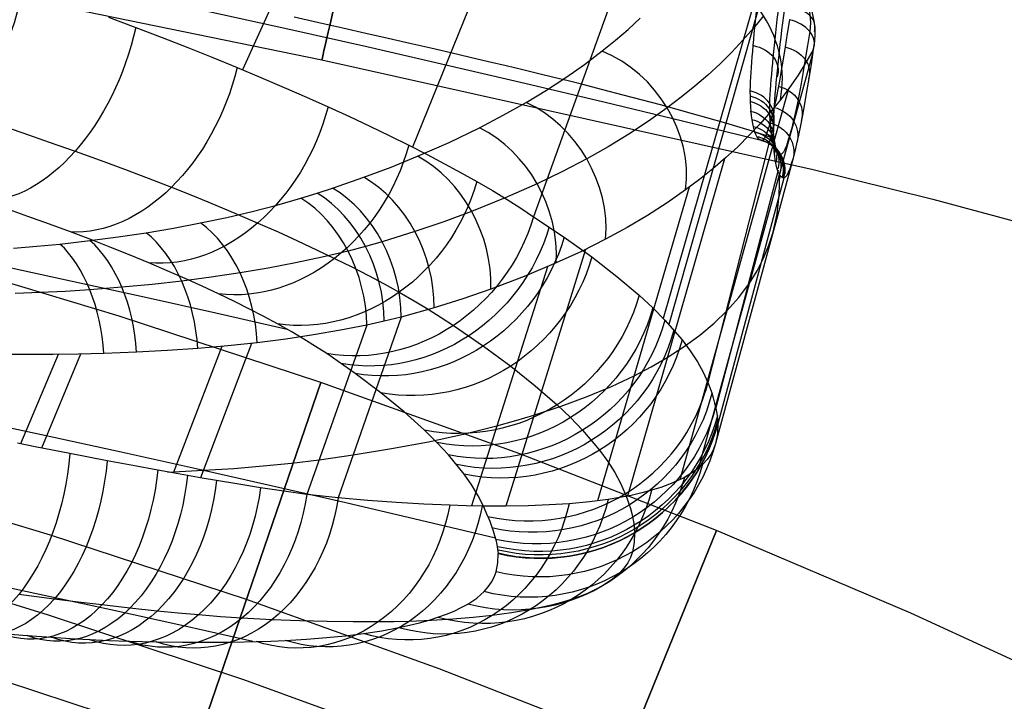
# Model space of a CAD drawing. Extents: x -310 to 431, y -269 to 264.
# Tile 41 of 64: x 148 to 180, y 162 to 184. Entities that reach past the tile are written whole.
import ezdxf

# ---------------------------------------------------------------- set-up
doc = ezdxf.new("R2010")
doc.units = 0
doc.layers.add('PREDEFINITO', color=7, linetype='CONTINUOUS')

msp = doc.modelspace()

# ---------------------------------------------------------------- linework, layer by layer
at = {"layer": 'PREDEFINITO'}
for p, q in [((128.674, 188.741, 684.478), (158.075, 182.705, 684.478)), ((173.087, 187.717, 702.675), (169.223, 174.259, 705.422)), ((173.31, 187.812, 701.607), (169.409, 174.06, 704.346)), ((157.72, 187.348, 735.424), (155.488, 182.377, 737.113)), ((163.815, 186.704, 727.721), (161.04, 179.851, 729.908)), ((168.245, 186.614, 718.881), (164.989, 177.579, 721.523)), ((151.108, 184.095, 741.014), (151.995, 183.762, 740.316)), ((157.975, 183.917, 734.707), (157.171, 184.097, 735.598)), ((168.079, 183.699, 663.08), (168.475, 184.062, 664.017)), ((172.503, 184.138, 668.819), (172.176, 183.737, 667.814)), ((151.995, 183.762, 740.316), (152.855, 183.433, 739.597)), ((158.755, 183.741, 733.794), (157.975, 183.917, 734.707)), ((159.511, 183.569, 732.861), (158.755, 183.741, 733.794)), ((167.664, 183.342, 662.147), (168.079, 183.699, 663.08)), ((172.176, 183.737, 667.814), (171.83, 183.344, 666.814)), ((152.855, 183.433, 739.597), (153.694, 183.104, 738.854)), ((160.243, 183.402, 731.906), (159.511, 183.569, 732.861)), ((160.949, 183.24, 730.932), (160.243, 183.402, 731.906)), ((167.233, 182.993, 661.22), (167.664, 183.342, 662.147)), ((171.83, 183.344, 666.814), (171.464, 182.957, 665.817)), ((153.694, 183.104, 738.854), (154.511, 182.777, 738.088)), ((161.631, 183.082, 729.938), (160.949, 183.24, 730.932)), ((162.286, 182.929, 728.926), (161.631, 183.082, 729.938)), ((166.654, 182.556, 660.041), (167.233, 182.993, 661.22)), ((174.126, 183.036, 673.917), (173.887, 182.617, 672.882)), ((154.511, 182.777, 738.088), (155.306, 182.453, 737.299)), ((158.075, 182.705, 684.478), (174.125, 179.126, 684.478)), ((162.916, 182.782, 727.895), (162.286, 182.929, 728.926)), ((163.518, 182.64, 726.848), (162.916, 182.782, 727.895)), ((174.103, 182.897, 674.072), (170.382, 169.373, 675.063)), ((171.464, 182.957, 665.817), (171.08, 182.578, 664.825)), ((155.306, 182.453, 737.299), (156.084, 182.128, 736.483)), ((164.093, 182.504, 725.786), (163.518, 182.64, 726.848)), ((164.64, 182.373, 724.708), (164.093, 182.504, 725.786)), ((165.16, 182.249, 723.615), (164.64, 182.373, 724.708)), ((166.048, 182.13, 658.872), (166.654, 182.556, 660.041)), ((171.08, 182.578, 664.825), (170.677, 182.206, 663.838)), ((173.887, 182.617, 672.882), (173.628, 182.204, 671.848)), ((156.084, 182.128, 736.483), (156.839, 181.805, 735.644)), ((165.652, 182.13, 722.509), (165.16, 182.249, 723.615)), ((165.413, 181.716, 657.713), (166.048, 182.13, 658.872)), ((166.115, 182.018, 721.389), (165.652, 182.13, 722.509)), ((170.677, 182.206, 663.838), (170.255, 181.842, 662.856)), ((173.628, 182.204, 671.848), (173.35, 181.798, 670.817)), ((156.839, 181.805, 735.644), (157.569, 181.486, 734.785)), ((164.751, 181.314, 656.566), (165.413, 181.716, 657.713)), ((166.551, 181.911, 720.256), (166.115, 182.018, 721.389)), ((167.256, 181.728, 718.283), (166.551, 181.911, 720.256)), ((167.922, 181.554, 716.296), (167.256, 181.728, 718.283)), ((173.322, 181.76, 670.718), (169.768, 168.988, 671.389)), ((170.255, 181.842, 662.856), (169.815, 181.485, 661.88)), ((173.35, 181.798, 670.817), (173.052, 181.4, 669.789)), ((157.569, 181.486, 734.785), (158.276, 181.17, 733.907)), ((168.548, 181.388, 714.294), (167.922, 181.554, 716.296)), ((169.133, 181.231, 712.28), (168.548, 181.388, 714.294)), ((169.815, 181.485, 661.88), (169.356, 181.136, 660.91)), ((173.052, 181.4, 669.789), (172.733, 181.005, 668.755)), ((158.276, 181.17, 733.907), (158.975, 180.85, 732.986)), ((164.002, 180.892, 655.335), (164.751, 181.314, 656.566)), ((169.356, 181.136, 660.91), (168.742, 180.7, 659.676)), ((169.678, 181.083, 710.254), (169.133, 181.231, 712.28)), ((170.183, 180.944, 708.216), (169.678, 181.083, 710.254)), ((158.975, 180.85, 732.986), (159.647, 180.534, 732.047)), ((163.222, 180.483, 654.119), (164.002, 180.892, 655.335)), ((170.647, 180.814, 706.167), (170.183, 180.944, 708.216)), ((171.274, 180.635, 703.036), (170.647, 180.814, 706.167)), ((172.733, 181.005, 668.755), (172.394, 180.618, 667.724)), ((147.43, 180.613, 741.525), (148.311, 180.316, 740.893)), ((159.647, 180.534, 732.047), (160.293, 180.222, 731.09)), ((162.233, 180.007, 652.662), (163.222, 180.483, 654.119)), ((168.742, 180.7, 659.676), (168.099, 180.277, 658.454)), ((172.822, 180.574, 691.976), (170.683, 172.166, 693.27)), ((171.743, 180.496, 700.302), (171.274, 180.635, 703.036)), ((172.141, 180.375, 697.556), (171.743, 180.496, 700.302)), ((172.394, 180.618, 667.724), (172.036, 180.238, 666.696)), ((172.822, 180.574, 691.976), (172.824, 180.581, 691.974)), ((172.822, 180.574, 691.976), (172.822, 180.574, 691.976)), ((148.311, 180.316, 740.893), (149.173, 180.018, 740.236)), ((160.293, 180.222, 731.09), (160.913, 179.915, 730.114)), ((168.099, 180.277, 658.454), (167.426, 179.867, 657.243)), ((172.036, 180.238, 666.696), (171.658, 179.866, 665.673)), ((172.467, 180.27, 694.8), (172.141, 180.375, 697.556)), ((172.723, 180.183, 692.036), (172.467, 180.27, 694.8)), ((172.799, 180.062, 690.823), (172.723, 180.183, 692.036)), ((149.173, 180.018, 740.236), (150.016, 179.72, 739.555)), ((160.913, 179.915, 730.114), (161.51, 179.61, 729.117)), ((161.198, 179.552, 651.23), (162.233, 180.007, 652.662)), ((167.426, 179.867, 657.243), (166.725, 179.47, 656.045)), ((171.658, 179.866, 665.673), (171.261, 179.501, 664.655)), ((172.442, 180.069, 684.566), (172.429, 180.067, 684.957)), ((150.016, 179.72, 739.555), (150.833, 179.424, 738.855)), ((160.335, 179.203, 650.097), (161.198, 179.552, 651.23)), ((161.51, 179.61, 729.117), (162.079, 179.311, 728.103)), ((166.725, 179.47, 656.045), (165.932, 179.054, 654.76)), ((171.223, 179.467, 664.558), (168.06, 168.454, 664.671)), ((171.261, 179.501, 664.655), (170.845, 179.145, 663.641)), ((173.062, 179.607, 684.584), (173.048, 179.606, 684.987)), ((150.833, 179.424, 738.855), (151.63, 179.129, 738.133)), ((159.444, 178.867, 648.981), (160.335, 179.203, 650.097)), ((162.079, 179.311, 728.103), (162.621, 179.017, 727.074)), ((170.845, 179.145, 663.641), (170.411, 178.797, 662.632)), ((173.457, 179.449, 680.38), (170.935, 170.176, 681.358)), ((151.63, 179.129, 738.133), (152.406, 178.834, 737.39)), ((152.406, 178.834, 737.39), (153.161, 178.541, 736.625)), ((158.428, 178.513, 647.77), (159.444, 178.867, 648.981)), ((162.621, 179.017, 727.074), (163.136, 178.728, 726.03)), ((165.932, 179.054, 654.76), (165.107, 178.655, 653.492)), ((172.983, 179.102, 687.565), (170.945, 171.333, 688.616)), ((173.168, 178.841, 684.576), (171.011, 170.818, 685.58)), ((173.017, 178.278, 684.647), (173.039, 178.987, 686.861)), ((173.168, 178.841, 684.576), (173.155, 178.841, 684.999)), ((173.168, 178.841, 684.576), (173.169, 178.846, 684.577)), ((174.125, 179.126, 684.478), (178.027, 178.154, 684.478)), ((153.161, 178.541, 736.625), (153.899, 178.246, 735.834)), ((157.92, 178.348, 647.189), (158.428, 178.513, 647.77)), ((163.136, 178.728, 726.03), (163.645, 178.431, 724.924)), ((165.107, 178.655, 653.492), (164.061, 178.191, 651.975)), ((170.077, 178.544, 661.89), (167.079, 168.297, 661.788)), ((170.411, 178.797, 662.632), (169.957, 178.457, 661.629)), ((153.899, 178.246, 735.834), (154.616, 177.954, 735.024)), ((156.606, 177.961, 645.774), (157.39, 178.185, 646.604)), ((157.39, 178.185, 646.604), (157.92, 178.348, 647.189)), ((164.061, 178.191, 651.975), (162.968, 177.751, 650.484)), ((163.645, 178.431, 724.924), (164.124, 178.141, 723.803)), ((169.957, 178.457, 661.629), (169.349, 178.033, 660.354)), ((172.942, 177.672, 682.639), (173.017, 178.278, 684.647)), ((154.616, 177.954, 735.024), (155.31, 177.663, 734.194)), ((155.797, 177.752, 644.963), (156.606, 177.961, 645.774)), ((164.124, 178.141, 723.803), (164.572, 177.857, 722.669)), ((164.572, 177.857, 722.669), (164.989, 177.579, 721.523)), ((169.349, 178.033, 660.354), (168.711, 177.623, 659.088)), ((178.027, 178.154, 684.478), (181.761, 177.148, 684.478)), ((148.473, 177.591, 735.259), (147.752, 177.845, 735.901)), ((149.176, 177.338, 734.596), (148.473, 177.591, 735.259)), ((154.113, 177.376, 643.401), (154.966, 177.557, 644.172)), ((154.966, 177.557, 644.172), (155.797, 177.752, 644.963)), ((155.31, 177.663, 734.194), (155.981, 177.374, 733.346)), ((162.968, 177.751, 650.484), (162.057, 177.415, 649.306)), ((164.989, 177.579, 721.523), (165.99, 176.913, 718.536)), ((168.711, 177.623, 659.088), (168.043, 177.228, 657.834)), ((172.813, 177.079, 680.63), (172.942, 177.672, 682.639)), ((149.86, 177.085, 733.914), (149.176, 177.338, 734.596)), ((152.333, 177.056, 641.917), (153.233, 177.208, 642.648)), ((153.233, 177.208, 642.648), (154.113, 177.376, 643.401)), ((155.981, 177.374, 733.346), (156.645, 177.081, 732.459)), ((162.057, 177.415, 649.306), (161.117, 177.094, 648.148)), ((168.043, 177.228, 657.834), (167.345, 176.846, 656.592)), ((150.531, 176.831, 733.207), (149.86, 177.085, 733.914)), ((150.501, 176.798, 640.545), (151.426, 176.92, 641.22)), ((151.426, 176.92, 641.22), (152.333, 177.056, 641.917)), ((156.645, 177.081, 732.459), (157.284, 176.791, 731.554)), ((161.117, 177.094, 648.148), (160.046, 176.758, 646.892)), ((165.99, 176.913, 718.536), (166.897, 176.264, 715.515)), ((172.677, 176.646, 679.124), (172.813, 177.079, 680.63)), ((147.998, 176.549, 638.895), (148.763, 176.614, 639.374)), ((148.763, 176.614, 639.374), (149.519, 176.687, 639.869)), ((149.519, 176.687, 639.869), (150.501, 176.798, 640.545)), ((151.181, 176.577, 732.481), (150.531, 176.831, 733.207)), ((151.811, 176.324, 731.737), (151.181, 176.577, 732.481)), ((157.284, 176.791, 731.554), (157.898, 176.503, 730.632)), ((159.5, 176.605, 646.282), (158.932, 176.455, 645.669)), ((160.046, 176.758, 646.892), (159.5, 176.605, 646.282)), ((167.345, 176.846, 656.592), (166.556, 176.448, 655.259)), ((172.504, 176.222, 677.621), (172.677, 176.646, 679.124)), ((151.459, 174.331, 393), (144.82, 176.329, 393)), ((151.459, 174.331, 440), (144.82, 176.329, 440)), ((151.459, 174.331, 416.5), (144.82, 176.329, 416.5)), ((152.421, 176.073, 730.975), (151.811, 176.324, 731.737)), ((158.086, 176.254, 644.797), (157.215, 176.069, 643.947)), ((157.898, 176.503, 730.632), (158.488, 176.219, 729.693)), ((158.932, 176.455, 645.669), (158.086, 176.254, 644.797)), ((166.682, 176.509, 655.467), (164.08, 168.124, 654.934)), ((166.556, 176.448, 655.259), (165.733, 176.068, 653.942)), ((166.897, 176.264, 715.515), (167.714, 175.63, 712.458)), ((153.024, 175.816, 730.178), (152.421, 176.073, 730.975)), ((157.215, 176.069, 643.947), (156.321, 175.898, 643.119)), ((158.488, 176.219, 729.693), (159.055, 175.937, 728.734)), ((159.055, 175.937, 728.734), (159.597, 175.658, 727.759)), ((165.442, 175.941, 653.494), (162.964, 168.132, 652.856)), ((165.733, 176.068, 653.942), (164.688, 175.629, 652.366)), ((172.292, 175.809, 676.119), (172.504, 176.222, 677.621)), ((153.606, 175.562, 729.363), (153.024, 175.816, 730.178)), ((154.462, 175.602, 641.53), (153.498, 175.477, 640.77)), ((155.405, 175.743, 642.314), (154.462, 175.602, 641.53)), ((156.321, 175.898, 643.119), (155.405, 175.743, 642.314)), ((159.597, 175.658, 727.759), (160.113, 175.383, 726.77)), ((164.688, 175.629, 652.366), (163.595, 175.215, 650.815)), ((167.714, 175.63, 712.458), (168.437, 175.015, 709.376)), ((172.042, 175.406, 674.62), (172.292, 175.809, 676.119)), ((151.542, 175.274, 639.349), (150.495, 175.193, 638.651)), ((152.53, 175.368, 640.047), (151.542, 175.274, 639.349)), ((153.498, 175.477, 640.77), (152.53, 175.368, 640.047)), ((154.165, 175.309, 728.532), (153.606, 175.562, 729.363)), ((154.701, 175.059, 727.685), (154.165, 175.309, 728.532)), ((160.113, 175.383, 726.77), (160.603, 175.113, 725.767)), ((171.698, 174.945, 672.856), (172.042, 175.406, 674.62)), ((148.878, 175.099, 637.649), (148.055, 175.066, 637.173)), ((149.692, 175.141, 638.142), (148.878, 175.099, 637.649)), ((150.495, 175.193, 638.651), (149.692, 175.141, 638.142)), ((155.218, 174.81, 726.818), (154.701, 175.059, 727.685)), ((160.603, 175.113, 725.767), (161.088, 174.834, 724.704)), ((163.595, 175.215, 650.815), (162.683, 174.902, 649.589)), ((168.437, 175.015, 709.376), (168.881, 174.602, 707.238)), ((155.711, 174.563, 725.937), (155.218, 174.81, 726.818)), ((161.088, 174.834, 724.704), (161.544, 174.56, 723.627)), ((162.683, 174.902, 649.589), (161.74, 174.605, 648.382)), ((171.302, 174.5, 671.099), (171.698, 174.945, 672.856)), ((158.046, 172.165, 393), (151.459, 174.331, 393)), ((158.046, 172.165, 440), (151.459, 174.331, 440)), ((158.046, 172.165, 416.5), (151.459, 174.331, 416.5)), ((156.18, 174.319, 725.042), (155.711, 174.563, 725.937)), ((156.626, 174.078, 724.134), (156.18, 174.319, 725.042)), ((161.74, 174.605, 648.382), (160.665, 174.297, 647.073)), ((161.544, 174.56, 723.627), (161.972, 174.291, 722.538)), ((168.881, 174.602, 707.238), (169.281, 174.198, 705.091)), ((170.884, 174.097, 669.465), (171.302, 174.5, 671.099)), ((157.068, 173.829, 723.17), (156.626, 174.078, 724.134)), ((159.542, 174.035, 645.778), (157.579, 168.507, 644.885)), ((160.665, 174.297, 647.073), (158.611, 168.392, 646.206)), ((159.542, 174.035, 645.778), (158.687, 173.868, 644.85)), ((160.115, 174.163, 646.428), (159.542, 174.035, 645.778)), ((160.665, 174.297, 647.073), (160.115, 174.163, 646.428)), ((161.972, 174.291, 722.538), (162.37, 174.027, 721.438)), ((162.37, 174.027, 721.438), (163.352, 173.356, 718.509)), ((169.281, 174.198, 705.091), (169.839, 173.558, 701.568)), ((170.421, 173.709, 667.841), (170.884, 174.097, 669.465)), ((157.805, 173.717, 643.944), (156.898, 173.583, 643.061)), ((157.483, 173.584, 722.194), (157.068, 173.829, 723.17)), ((158.687, 173.868, 644.85), (157.805, 173.717, 643.944)), ((169.912, 173.336, 666.227), (170.421, 173.709, 667.841)), ((155.006, 173.362, 641.367), (154.023, 173.275, 640.557)), ((155.78, 173.443, 642.038), (154.116, 169.048, 641.125)), ((155.966, 173.464, 642.203), (155.006, 173.362, 641.367)), ((156.898, 173.583, 643.061), (155.966, 173.464, 642.203)), ((157.871, 173.344, 721.205), (157.483, 173.584, 722.194)), ((163.352, 173.356, 718.509), (164.244, 172.7, 715.548)), ((169.839, 173.558, 701.568), (170.11, 173.197, 699.502)), ((148.45, 173.075, 636.725), (147.594, 173.081, 636.238)), ((149.466, 173.079, 637.337), (148.237, 170.159, 636.552)), ((149.295, 173.078, 637.232), (148.45, 173.075, 636.725)), ((150.19, 173.091, 637.795), (148.914, 170.024, 636.989)), ((150.129, 173.089, 637.756), (149.295, 173.078, 637.232)), ((150.952, 173.11, 638.298), (150.129, 173.089, 637.756)), ((152.024, 173.151, 639.042), (150.952, 173.11, 638.298)), ((153.034, 173.205, 639.786), (152.024, 173.151, 639.042)), ((154.023, 173.275, 640.557), (153.034, 173.205, 639.786)), ((154.806, 173.343, 641.199), (153.214, 169.206, 640.295)), ((158.233, 173.107, 720.206), (157.871, 173.344, 721.205)), ((159.163, 172.46, 717.39), (158.233, 173.107, 720.206)), ((169.358, 172.976, 664.625), (169.912, 173.336, 666.227)), ((170.11, 173.197, 699.502), (170.341, 172.844, 697.429)), ((168.833, 172.671, 663.221), (169.358, 172.976, 664.625)), ((170.341, 172.844, 697.429), (170.532, 172.501, 695.352)), ((160.005, 171.827, 714.545), (159.163, 172.46, 717.39)), ((164.244, 172.7, 715.548), (165.047, 172.059, 712.551)), ((168.273, 172.378, 661.828), (168.833, 172.671, 663.221)), ((170.532, 172.501, 695.352), (170.683, 172.166, 693.27)), ((149.928, 148.52, 393), (158.046, 172.165, 393)), ((158.046, 172.165, 440), (153.175, 157.978, 440)), ((164.538, 169.836, 393), (158.046, 172.165, 393)), ((164.538, 169.836, 440), (158.046, 172.165, 440)), ((164.538, 169.836, 416.5), (158.046, 172.165, 416.5)), ((158.046, 172.165, 393), (158.046, 172.165, 440)), ((165.047, 172.059, 712.551), (165.759, 171.435, 709.528)), ((167.532, 172.031, 660.12), (168.273, 172.378, 661.828)), ((160.762, 171.208, 711.666), (160.005, 171.827, 714.545)), ((166.74, 171.702, 658.432), (167.532, 172.031, 660.12)), ((165.759, 171.435, 709.528), (166.197, 171.016, 707.431)), ((165.896, 171.391, 656.766), (166.74, 171.702, 658.432)), ((161.432, 170.604, 708.761), (160.762, 171.208, 711.666)), ((164.409, 170.922, 654.091), (165.003, 171.098, 655.123)), ((165.003, 171.098, 655.123), (165.896, 171.391, 656.766)), ((163.795, 170.752, 653.07), (164.409, 170.922, 654.091)), ((166.197, 171.016, 707.431), (166.592, 170.605, 705.324)), ((171.01, 170.816, 685.58), (170.995, 170.487, 683.47)), ((171.01, 170.816, 685.58), (171.01, 170.816, 685.58)), ((161.842, 170.198, 706.746), (161.432, 170.604, 708.761)), ((161.556, 170.231, 649.669), (162.703, 170.481, 651.352)), ((162.703, 170.481, 651.352), (163.795, 170.752, 653.07)), ((166.592, 170.605, 705.324), (167.143, 169.953, 701.866)), ((170.995, 170.487, 683.47), (170.935, 170.176, 681.358)), ((148.708, 170.065, 636.853), (148.132, 170.18, 636.486)), ((160.355, 170.004, 648.022), (161.556, 170.231, 649.669)), ((162.212, 169.8, 704.721), (161.842, 170.198, 706.746)), ((170.935, 170.176, 681.358), (170.87, 169.991, 680.025)), ((149.278, 169.952, 637.232), (148.708, 170.065, 636.853)), ((149.841, 169.841, 637.621), (149.278, 169.952, 637.232)), ((150.456, 169.722, 638.062), (149.841, 169.841, 637.621)), ((159.1, 169.797, 646.412), (160.355, 170.004, 648.022)), ((170.962, 167.328, 393), (164.538, 169.836, 393)), ((170.962, 167.328, 440), (164.538, 169.836, 440)), ((170.962, 167.328, 416.5), (164.538, 169.836, 416.5)), ((167.143, 169.953, 701.866), (167.412, 169.584, 699.84)), ((170.777, 169.814, 678.691), (170.656, 169.645, 677.359)), ((170.87, 169.991, 680.025), (170.777, 169.814, 678.691)), ((151.062, 169.605, 638.516), (150.456, 169.722, 638.062)), ((151.897, 169.448, 639.175), (151.062, 169.605, 638.516)), ((156.154, 169.44, 643.067), (157.083, 169.533, 644.054)), ((157.083, 169.533, 644.054), (157.982, 169.64, 645.068)), ((157.982, 169.64, 645.068), (159.1, 169.797, 646.412)), ((162.725, 169.168, 701.399), (162.212, 169.8, 704.721)), ((167.412, 169.584, 699.84), (167.642, 169.224, 697.807)), ((170.656, 169.645, 677.359), (170.507, 169.485, 676.028)), ((152.715, 169.297, 639.858), (151.897, 169.448, 639.175)), ((153.204, 169.208, 640.286), (152.715, 169.297, 639.858)), ((153.047, 169.237, 640.147), (153.228, 169.244, 640.303)), ((153.686, 169.123, 640.722), (153.204, 169.208, 640.286)), ((153.228, 169.244, 640.303), (154.21, 169.295, 641.176)), ((154.21, 169.295, 641.176), (155.196, 169.36, 642.107)), ((155.196, 169.36, 642.107), (156.154, 169.44, 643.067)), ((162.974, 168.811, 699.457), (162.725, 169.168, 701.399)), ((167.642, 169.224, 697.807), (167.832, 168.872, 695.769)), ((170.242, 169.266, 674.096), (169.917, 169.064, 672.169)), ((170.507, 169.485, 676.028), (170.242, 169.266, 674.096)), ((149.21, 167.177, 440), (142.749, 169.12, 440)), ((154.162, 169.04, 641.169), (153.686, 169.123, 640.722)), ((154.631, 168.96, 641.624), (154.162, 169.04, 641.169)), ((155.361, 168.839, 642.364), (154.631, 168.96, 641.624)), ((167.832, 168.872, 695.769), (167.984, 168.53, 693.726)), ((169.683, 168.948, 670.967), (169.427, 168.838, 669.768)), ((169.917, 169.064, 672.169), (169.683, 168.948, 670.967)), ((156.072, 168.727, 643.124), (155.361, 168.839, 642.364)), ((156.838, 168.612, 643.993), (156.072, 168.727, 643.124)), ((157.579, 168.507, 644.885), (156.838, 168.612, 643.993)), ((163.185, 168.461, 697.509), (162.974, 168.811, 699.457)), ((168.522, 168.556, 666.216), (168.179, 168.478, 665.055)), ((168.843, 168.642, 667.382), (168.522, 168.556, 666.216)), ((169.147, 168.736, 668.572), (168.843, 168.642, 667.382)), ((169.427, 168.838, 669.768), (169.147, 168.736, 668.572)), ((158.101, 168.446, 645.541), (157.579, 168.507, 644.885)), ((158.611, 168.392, 646.206), (158.101, 168.446, 645.541)), ((159.579, 168.31, 647.524), (158.611, 168.392, 646.206)), ((160.509, 168.242, 648.868), (159.579, 168.31, 647.524)), ((161.401, 168.19, 650.237), (160.509, 168.242, 648.868)), ((163.359, 168.12, 695.555), (163.185, 168.461, 697.509)), ((166.15, 168.204, 659.411), (165.502, 168.163, 657.904)), ((166.812, 168.266, 661.073), (166.15, 168.204, 659.411)), ((167.424, 168.345, 662.752), (166.812, 168.266, 661.073)), ((167.813, 168.408, 663.9), (167.424, 168.345, 662.752)), ((168.179, 168.478, 665.055), (167.813, 168.408, 663.9)), ((162.254, 168.153, 651.629), (161.401, 168.19, 650.237)), ((162.792, 168.136, 652.554), (162.254, 168.153, 651.629)), ((163.314, 168.126, 653.487), (162.792, 168.136, 652.554)), ((164.083, 168.124, 654.941), (163.314, 168.126, 653.487)), ((163.495, 167.787, 693.598), (163.359, 168.12, 695.555)), ((164.813, 168.136, 656.414), (164.083, 168.124, 654.941)), ((165.502, 168.163, 657.904), (164.813, 168.136, 656.414)), ((161.542, 144.17, 393), (170.962, 167.328, 393)), ((170.962, 167.328, 440), (165.31, 153.433, 440)), ((168.292, 167.256, 686.129), (168.276, 166.938, 684.048)), ((177.312, 164.634, 393), (170.962, 167.328, 393)), ((177.312, 164.634, 440), (170.962, 167.328, 440)), ((177.312, 164.634, 416.5), (170.962, 167.328, 416.5)), ((170.962, 167.328, 393), (170.962, 167.328, 440)), ((155.611, 165.071, 440), (149.21, 167.177, 440)), ((168.276, 166.938, 684.048), (168.217, 166.633, 681.976)), ((168.217, 166.633, 681.976), (168.154, 166.451, 680.681)), ((142.701, 166.532, 440.431), (149.133, 164.579, 440.431)), ((163.765, 165.979, 682.246), (163.821, 166.269, 684.224)), ((163.821, 166.269, 684.224), (163.833, 166.577, 686.244)), ((168.065, 166.276, 679.387), (167.95, 166.108, 678.093)), ((168.154, 166.451, 680.681), (168.065, 166.276, 679.387)), ((163.706, 165.808, 681.039), (163.765, 165.979, 682.246)), ((167.95, 166.108, 678.093), (167.807, 165.947, 676.801)), ((163.511, 165.484, 678.629), (163.621, 165.643, 679.834)), ((163.621, 165.643, 679.834), (163.706, 165.808, 681.039)), ((167.553, 165.725, 674.926), (167.242, 165.519, 673.056)), ((167.807, 165.947, 676.801), (167.553, 165.725, 674.926)), ((163.135, 165.122, 675.682), (163.376, 165.332, 677.426)), ((163.376, 165.332, 677.426), (163.511, 165.484, 678.629)), ((167.018, 165.398, 671.889), (166.772, 165.283, 670.726)), ((167.242, 165.519, 673.056), (167.018, 165.398, 671.889)), ((148.756, 165.165, 639.775), (148.174, 165.243, 639.329)), ((149.33, 165.09, 640.232), (148.756, 165.165, 639.775)), ((150.12, 164.99, 640.892), (149.33, 165.09, 640.232)), ((150.891, 164.897, 641.574), (150.12, 164.99, 640.892)), ((161.91, 162.811, 440), (155.611, 165.071, 440)), ((162.84, 164.925, 673.944), (163.135, 165.122, 675.682)), ((166.213, 165.073, 668.411), (165.906, 164.979, 667.279)), ((166.504, 165.175, 669.566), (166.213, 165.073, 668.411)), ((166.772, 165.283, 670.726), (166.504, 165.175, 669.566)), ((151.806, 164.793, 642.433), (150.891, 164.897, 641.574)), ((152.695, 164.699, 643.324), (151.806, 164.793, 642.433)), ((153.381, 164.632, 644.053), (152.695, 164.699, 643.324)), ((162.142, 164.593, 670.703), (162.396, 164.698, 671.779)), ((162.396, 164.698, 671.779), (162.628, 164.809, 672.86)), ((162.628, 164.809, 672.86), (162.84, 164.925, 673.944)), ((164.855, 164.734, 663.917), (164.269, 164.635, 662.288)), ((165.227, 164.809, 665.032), (164.855, 164.734, 663.917)), ((165.577, 164.891, 666.153), (165.227, 164.809, 665.032)), ((165.906, 164.979, 667.279), (165.577, 164.891, 666.153)), ((149.133, 164.579, 440.431), (155.514, 162.46, 440.431)), ((154.047, 164.572, 644.799), (153.381, 164.632, 644.053)), ((154.766, 164.513, 645.649), (154.047, 164.572, 644.799)), ((155.46, 164.464, 646.519), (154.766, 164.513, 645.649)), ((156.438, 164.41, 647.81), (155.46, 164.464, 646.519)), ((157.361, 164.375, 649.1), (156.438, 164.41, 647.81)), ((158.249, 164.352, 650.413), (157.361, 164.375, 649.1)), ((159.1, 164.341, 651.749), (158.249, 164.352, 650.413)), ((159.914, 164.342, 653.106), (159.1, 164.341, 651.749)), ((160.428, 164.349, 654.006), (159.914, 164.342, 653.106)), ((160.926, 164.362, 654.915), (160.428, 164.349, 654.006)), ((161.661, 164.391, 656.329), (160.926, 164.362, 654.915)), ((161.266, 164.314, 667.54), (161.577, 164.401, 668.583)), ((161.577, 164.401, 668.583), (161.868, 164.493, 669.632)), ((162.358, 164.432, 657.761), (161.661, 164.391, 656.329)), ((161.868, 164.493, 669.632), (162.142, 164.593, 670.703)), ((163.017, 164.485, 659.21), (162.358, 164.432, 657.761)), ((163.637, 164.55, 660.674), (163.017, 164.485, 659.21)), ((164.269, 164.635, 662.288), (163.637, 164.55, 660.674)), ((183.577, 161.75, 393), (177.312, 164.634, 393)), ((183.577, 161.75, 440), (177.312, 164.634, 440)), ((183.577, 161.75, 416.5), (177.312, 164.634, 416.5)), ((159.434, 163.964, 662.478), (160.031, 164.054, 663.967)), ((160.031, 164.054, 663.967), (160.584, 164.156, 665.472)), ((160.584, 164.156, 665.472), (160.935, 164.232, 666.503)), ((160.935, 164.232, 666.503), (161.266, 164.314, 667.54)), ((147.625, 163.963, 645.327), (148.448, 163.899, 646.056)), ((148.448, 163.899, 646.056), (149.249, 163.843, 646.815)), ((149.249, 163.843, 646.815), (149.869, 163.804, 647.437)), ((149.869, 163.804, 647.437), (150.471, 163.771, 648.076)), ((150.471, 163.771, 648.076), (151.123, 163.741, 648.805)), ((151.123, 163.741, 648.805), (151.753, 163.717, 649.554)), ((151.753, 163.717, 649.554), (152.211, 163.704, 650.124)), ((152.211, 163.704, 650.124), (152.66, 163.693, 650.702)), ((155.16, 163.685, 654.286), (155.926, 163.702, 655.526)), ((155.926, 163.702, 655.526), (156.41, 163.719, 656.35)), ((156.41, 163.719, 656.35), (156.879, 163.74, 657.183)), ((156.879, 163.74, 657.183), (157.571, 163.78, 658.48)), ((157.571, 163.78, 658.48), (158.228, 163.832, 659.796)), ((158.228, 163.832, 659.796), (158.849, 163.893, 661.129)), ((158.849, 163.893, 661.129), (159.434, 163.964, 662.478)), ((152.66, 163.693, 650.702), (153.526, 163.68, 651.873)), ((153.526, 163.68, 651.873), (154.36, 163.678, 653.068)), ((154.36, 163.678, 653.068), (155.16, 163.685, 654.286)), ((168.136, 160.381, 440), (161.91, 162.811, 440)), ((155.514, 162.46, 440.431), (161.835, 160.168, 440.431)), ((153.987, 160.342, 393), (147.711, 162.407, 393))]:
    msp.add_line(p, q, dxfattribs=at)
at = {"layer": 'PREDEFINITO', "extrusion": (-0.974932, 0.222502, -4.92722e-06)}
msp.add_circle((-228.497, 684.478, -113.464), 15.2, dxfattribs=at)
at = {"layer": 'PREDEFINITO', "extrusion": (-6.19834e-08, 8.16499e-07, 1)}
msp.add_arc((5.026, -496.717, 684.957), 697.18, 76.106758, 103.835769, dxfattribs=at)
at = {"layer": 'PREDEFINITO', "extrusion": (-6.12472e-08, -0.006516, 0.999979)}
msp.add_arc((5.026, -486.093, 722.294), 681.842, 77.125973, 102.817038, dxfattribs=at)
at = {"layer": 'PREDEFINITO', "extrusion": (-6.10931e-08, -0.006516, 0.999979)}
msp.add_arc((5.026, -491.543, 688.285), 681.843, 76.539246, 103.403992, dxfattribs=at)
at = {"layer": 'PREDEFINITO', "extrusion": (-0.979358, 0.187219, -0.076202)}
msp.add_arc((-224.369, 672.58, -187.193), 15.12, 25.8826, 64.1219, dxfattribs=at)
at = {"layer": 'PREDEFINITO', "extrusion": (-0.979099, 0.190372, -0.071576)}
msp.add_arc((-224.79, 673.49, -184.092), 15.43, 25.8292, 64.1041, dxfattribs=at)
at = {"layer": 'PREDEFINITO', "extrusion": (-0.979229, 0.189847, -0.071196)}
msp.add_arc((-224.766, 673.615, -184.217), 16.179, 25.5295, 63.845, dxfattribs=at)
at = {"layer": 'PREDEFINITO', "extrusion": (-0.216374, -0.639264, -0.737919)}
msp.add_arc((102.169, 286.179, -652.73), 3.817, 266.3927, 352.1916, dxfattribs=at)
at = {"layer": 'PREDEFINITO', "extrusion": (-0.220516, -0.607574, -0.763038)}
msp.add_arc((97.135, 259.427, -663.83), 4.122, 266.1787, 353.7066, dxfattribs=at)
at = {"layer": 'PREDEFINITO', "extrusion": (-6.12839e-08, -0.006516, 0.999979)}
msp.add_arc((5.026, -496.991, 654.276), 681.841, 77.222711, 102.72047, dxfattribs=at)
at = {"layer": 'PREDEFINITO', "extrusion": (0.273563, 0.369593, 0.888011)}
msp.add_arc((-27.486, 88.63, 709.165), 4, 202.7651, 289.5188, dxfattribs=at)
at = {"layer": 'PREDEFINITO', "extrusion": (0.817654, -0.249554, -0.518811)}
msp.add_arc((219.214, 674.815, -310.363), 6, 79.2724, 169.9845, dxfattribs=at)
at = {"layer": 'PREDEFINITO', "extrusion": (0.052321, -0.725951, 0.685753)}
msp.add_arc((185.947, 607.393, 337.598), 1, 345.4113, 77.4363, dxfattribs=at)
at = {"layer": 'PREDEFINITO', "extrusion": (-0.99499, 0.081062, -0.058519)}
msp.add_arc((-208.271, 674.437, -197.042), 14.796, 316.808, 359.0468, dxfattribs=at)
at = {"layer": 'PREDEFINITO', "extrusion": (-0.113714, -0.675161, 0.728853)}
msp.add_arc((140.319, 614.191, 347.807), 1, 351.4715, 86.8432, dxfattribs=at)
at = {"layer": 'PREDEFINITO', "extrusion": (0.751726, -0.253377, -0.608858)}
msp.add_arc((221.619, 633.332, -383.05), 6, 79.7744, 169.2083, dxfattribs=at)
at = {"layer": 'PREDEFINITO', "extrusion": (-0.994177, 0.091632, -0.056713)}
msp.add_arc((-209.969, 674.887, -194.42), 15.236, 316.99, 359.0854, dxfattribs=at)
at = {"layer": 'PREDEFINITO', "extrusion": (0.405677, 0.320842, 0.855854)}
msp.add_arc((37.613, 135.937, 692.462), 4, 219.8659, 302.9903, dxfattribs=at)
at = {"layer": 'PREDEFINITO', "extrusion": (-0.05581, -0.596992, -0.800304)}
msp.add_arc((154.258, 258.266, -674.28), 1, 276.7975, 10.327, dxfattribs=at)
at = {"layer": 'PREDEFINITO', "extrusion": (-0.994602, 0.088249, -0.054579)}
msp.add_arc((-209.601, 675.26, -193.815), 16.152, 317.411, 359.0948, dxfattribs=at)
at = {"layer": 'PREDEFINITO', "extrusion": (0.102254, 0.60583, -0.788996)}
msp.add_arc((-140.246, 579.398, -404.517), 1, 93.4063, 187.7468, dxfattribs=at)
at = {"layer": 'PREDEFINITO', "extrusion": (0.678387, -0.25322, -0.689689)}
msp.add_arc((224.183, 584.322, -449.35), 6, 79.8199, 168.1739, dxfattribs=at)
at = {"layer": 'PREDEFINITO', "extrusion": (0.087815, 0.473983, -0.876144)}
msp.add_arc((-136.908, 509.964, -492.415), 1, 92.9852, 185.7296, dxfattribs=at)
at = {"layer": 'PREDEFINITO', "extrusion": (-0.02853, -0.415287, -0.909243)}
msp.add_arc((159.053, 113.294, -708.693), 1, 279.021, 10.5698, dxfattribs=at)
at = {"layer": 'PREDEFINITO', "extrusion": (-0.976289, 0.19121, -0.101486)}
msp.add_arc((-225.031, 667.682, -203.423), 15.18, 0.2951, 25.8786, dxfattribs=at)
at = {"layer": 'PREDEFINITO', "extrusion": (0.040345, 0.436265, 0.898913)}
msp.add_arc((-154.473, 127.071, 707.778), 1, 170.9053, 262.3065, dxfattribs=at)
at = {"layer": 'PREDEFINITO', "extrusion": (0.598249, -0.24926, -0.761556)}
msp.add_arc((226.992, 527.95, -509.381), 6, 79.2766, 166.7744, dxfattribs=at)
at = {"layer": 'PREDEFINITO', "extrusion": (0.486027, 0.287012, 0.825471)}
msp.add_arc((69.795, 180.464, 674.088), 4, 229.2586, 309.7172, dxfattribs=at)
at = {"layer": 'PREDEFINITO', "extrusion": (-0.006063, -0.393114, -0.91947)}
msp.add_arc((169.027, 103.38, -707.436), 1, 281.942, 13.569, dxfattribs=at)
at = {"layer": 'PREDEFINITO', "extrusion": (-0.977145, 0.188652, -0.097969)}
msp.add_arc((-224.592, 668.283, -202.318), 15.438, 0.3624, 26.0771, dxfattribs=at)
at = {"layer": 'PREDEFINITO', "extrusion": (0.081399, 0.376037, -0.923022)}
msp.add_arc((-130.581, 457.491, -544.716), 1, 91.5605, 183.4174, dxfattribs=at)
at = {"layer": 'PREDEFINITO', "extrusion": (0.028921, -0.346414, -0.937636)}
msp.add_arc((186.23, 85.057, -704.637), 1, 287.5296, 19.1416, dxfattribs=at)
at = {"layer": 'PREDEFINITO', "extrusion": (0.05346, -0.297411, -0.953252)}
msp.add_arc((200.981, 68.597, -701.47), 1, 293.0397, 24.5044, dxfattribs=at)
at = {"layer": 'PREDEFINITO', "extrusion": (0.527883, 0.268008, 0.805923)}
msp.add_arc((84.322, 207.045, 661.702), 4, 233.9079, 312.7987, dxfattribs=at)
at = {"layer": 'PREDEFINITO', "extrusion": (0.069488, -0.24632, -0.966694)}
msp.add_arc((214.233, 54.272, -697.9), 1, 298.7905, 30.0496, dxfattribs=at)
at = {"layer": 'PREDEFINITO', "extrusion": (0.077346, 0.275702, -0.958126)}
msp.add_arc((-117.538, 405.25, -588.999), 1, 88.3077, 179.5087, dxfattribs=at)
at = {"layer": 'PREDEFINITO', "extrusion": (-0.9767, 0.192741, -0.094378)}
msp.add_arc((-225.08, 669.097, -199.299), 16.099, 0.2809, 26.1108, dxfattribs=at)
at = {"layer": 'PREDEFINITO', "extrusion": (0.077543, -0.193279, -0.978075)}
msp.add_arc((226.426, 43.018, -693.938), 1, 305.1328, 36.1801, dxfattribs=at)
at = {"layer": 'PREDEFINITO', "extrusion": (0.076996, -0.13513, -0.987832)}
msp.add_arc((238.238, 37.132, -689.384), 1, 313.2051, 44.0721, dxfattribs=at)
at = {"layer": 'PREDEFINITO', "extrusion": (0.065384, -0.073191, -0.995172)}
msp.add_arc((247.717, 48.495, -684.39), 1, 325.5348, 56.3214, dxfattribs=at)
at = {"layer": 'PREDEFINITO', "extrusion": (0.511328, -0.241574, -0.824734)}
msp.add_arc((230.157, 463.637, -563.333), 6, 77.9381, 164.8114, dxfattribs=at)
at = {"layer": 'PREDEFINITO', "extrusion": (-0.040707, 0.010069, 0.99912)}
msp.add_arc((-215.201, 152.763, 679.148), 1, 89.1203, 180.0001, dxfattribs=at)
at = {"layer": 'PREDEFINITO', "extrusion": (-0.041556, -0.01624, 0.999004)}
msp.add_arc((-104.132, 255.897, 673.794), 1, 54.0433, 144.7394, dxfattribs=at)
at = {"layer": 'PREDEFINITO', "extrusion": (0.024092, 0.0197, -0.999516)}
for start, end in [(53.1796, 136.0425), (143.876, 144.182)]:
    msp.add_arc((29.643, 267.864, -676.55), 1, start, end, dxfattribs=at)
at = {"layer": 'PREDEFINITO', "extrusion": (0.576939, 0.24441, 0.779362)}
msp.add_arc((99.569, 240.553, 644.43), 4, 239.2057, 316.0744, dxfattribs=at)
at = {"layer": 'PREDEFINITO', "extrusion": (0.61487, 0.225093, 0.755822)}
msp.add_arc((110.164, 267.953, 628.813), 4, 243.2307, 318.378, dxfattribs=at)
at = {"layer": 'PREDEFINITO', "extrusion": (0.420303, -0.230513, -0.877616)}
msp.add_arc((233.654, 392.329, -609.808), 6, 75.5183, 162.0077, dxfattribs=at)
at = {"layer": 'PREDEFINITO', "extrusion": (0.635193, 0.214321, 0.742022)}
msp.add_arc((115.451, 283.11, 619.551), 4, 245.3745, 319.5366, dxfattribs=at)
at = {"layer": 'PREDEFINITO', "extrusion": (0.661834, 0.199348, 0.722659)}
msp.add_arc((122.114, 303.411, 606.961), 4, 248.178, 320.9788, dxfattribs=at)
at = {"layer": 'PREDEFINITO', "extrusion": (0.648486, 0.206928, 0.732562)}
msp.add_arc((118.825, 293.171, 613.42), 4, 246.7645, 320.2664, dxfattribs=at)
at = {"layer": 'PREDEFINITO', "extrusion": (0.32249, -0.215811, -0.921643)}
msp.add_arc((237.414, 309.648, -650.102), 6, 71.2581, 157.5806, dxfattribs=at)
at = {"layer": 'PREDEFINITO', "extrusion": (0.740714, 0.150522, 0.654742)}
msp.add_arc((139.864, 366.612, 562.113), 4, 256.5069, 324.8076, dxfattribs=at)
at = {"layer": 'PREDEFINITO', "extrusion": (0.308701, -0.213667, -0.92685)}
msp.add_arc((237.909, 297.309, -654.145), 6, 70.3144, 156.7885, dxfattribs=at)
at = {"layer": 'PREDEFINITO', "extrusion": (0.776977, 0.125438, 0.616905)}
msp.add_arc((147.183, 397.246, 536.57), 4, 260.3416, 326.3725, dxfattribs=at)
at = {"layer": 'PREDEFINITO', "extrusion": (0.294259, -0.21134, -0.932066)}
msp.add_arc((238.4, 284.176, -658.268), 6, 69.2764, 155.8985, dxfattribs=at)
at = {"layer": 'PREDEFINITO', "extrusion": (0.826688, 0.087311, 0.555845)}
msp.add_arc((156.601, 441.048, 494.7), 4, 265.6505, 328.349, dxfattribs=at)
at = {"layer": 'PREDEFINITO', "extrusion": (0.810312, 0.100431, 0.577328)}
msp.add_arc((153.563, 426.366, 509.514), 4, 263.8927, 327.7178, dxfattribs=at)
at = {"layer": 'PREDEFINITO', "extrusion": (0.265384, -0.206493, -0.941771)}
msp.add_arc((239.258, 257.185, -665.956), 6, 66.9831, 153.9057, dxfattribs=at)
at = {"layer": 'PREDEFINITO', "extrusion": (0.207537, -0.196024, -0.958386)}
msp.add_arc((240.007, 199.431, -679.205), 6, 61.2717, 148.8137, dxfattribs=at)
at = {"layer": 'PREDEFINITO', "extrusion": (0.18763, -0.192212, -0.96325)}
msp.add_arc((239.71, 178.117, -683.12), 6, 58.8553, 146.6135, dxfattribs=at)
at = {"layer": 'PREDEFINITO', "extrusion": (0.167726, -0.18829, -0.967685)}
msp.add_arc((238.929, 155.903, -686.713), 6, 56.1441, 144.12, dxfattribs=at)
at = {"layer": 'PREDEFINITO', "extrusion": (0.151491, -0.185021, -0.970988)}
msp.add_arc((237.803, 137.034, -689.409), 6, 53.6775, 141.8313, dxfattribs=at)
at = {"layer": 'PREDEFINITO', "extrusion": (0.135263, -0.181689, -0.974009)}
msp.add_arc((236.094, 117.441, -691.894), 6, 50.9495, 139.2815, dxfattribs=at)
at = {"layer": 'PREDEFINITO', "extrusion": (-0.055436, 0.164701, 0.984784)}
msp.add_arc((-211.625, 10.185, 701.616), 6, 58.3643, 147.5245, dxfattribs=at)
at = {"layer": 'PREDEFINITO', "extrusion": (0.050925, -0.163447, -0.985237)}
msp.add_arc((209.037, 3.653, -702.483), 6, 31.1984, 34.5168, dxfattribs=at)
at = {"layer": 'PREDEFINITO', "extrusion": (0.037063, 0.984576, -0.170987)}
msp.add_arc((-31.964, 703.254, 57.297), 132.524, 175.53284, 178.91186, dxfattribs=at)
at = {"layer": 'PREDEFINITO', "extrusion": (0.062331, -0.166026, -0.98415)}
msp.add_arc((215.348, 19.962, -698.017), 6, 34.4209, 123.5912, dxfattribs=at)
at = {"layer": 'PREDEFINITO', "extrusion": (0.050493, -0.163379, -0.98527)}
msp.add_arc((208.802, 3.063, -698.013), 6, 31.5399, 120.2508, dxfattribs=at)
at = {"layer": 'PREDEFINITO', "extrusion": (0.027565, -0.15816, -0.987029)}
msp.add_arc((192.375, -29.548, -700.603), 6, 24.662, 113.0689, dxfattribs=at)
at = {"layer": 'PREDEFINITO', "extrusion": (0.011352, -0.154423, -0.98794)}
msp.add_arc((177.412, -51.722, -702.563), 6, 19.1173, 107.459, dxfattribs=at)
at = {"layer": 'PREDEFINITO', "extrusion": (-0.009202, -0.149621, -0.988701)}
msp.add_arc((154.322, -77.369, -704.965), 6, 11.4495, 99.8253, dxfattribs=at)
at = {"layer": 'PREDEFINITO', "extrusion": (0.002422, 0.150755, 0.988568)}
msp.add_arc((-162.423, -69.646, 703.908), 6, 77.6046, 165.9578, dxfattribs=at)
at = {"layer": 'PREDEFINITO', "extrusion": (0.005002, -0.152946, -0.988222)}
msp.add_arc((170.758, -60.012, -702.775), 6, 16.8025, 105.1557, dxfattribs=at)
at = {"layer": 'PREDEFINITO', "extrusion": (-0.964136, 0.263957, 0.027737)}
msp.add_arc((-209.864, 688.296, -100.773), 0.347, 97.6965, 98.0875, dxfattribs=at)
at = {"layer": 'PREDEFINITO', "extrusion": (-0.039125, -0.142515, -0.989019)}
msp.add_arc((113.784, -106.347, -704.816), 6, 359.8638, 88.1183, dxfattribs=at)
at = {"layer": 'PREDEFINITO', "extrusion": (-0.816087, 0.083429, -0.571875)}
msp.add_arc((-184.003, 453.695, -472.753), 6, 268.1236, 10.4375, dxfattribs=at)
at = {"layer": 'PREDEFINITO', "extrusion": (-0.793921, 0.075227, -0.60335)}
msp.add_arc((-183.044, 434.118, -492.421), 6, 269.4718, 10.7368, dxfattribs=at)
at = {"layer": 'PREDEFINITO', "extrusion": (-0.76061, 0.063284, -0.646117)}
msp.add_arc((-181.524, 405.101, -518.866), 6, 271.4171, 11.2196, dxfattribs=at)
at = {"layer": 'PREDEFINITO', "extrusion": (-0.122009, -0.122151, -0.984984)}
msp.add_arc((-4.353, -117.12, -707.383), 6, 330.3814, 58.8338, dxfattribs=at)
at = {"layer": 'PREDEFINITO', "extrusion": (-0.739134, 0.055789, -0.671244)}
msp.add_arc((-180.485, 386.596, -534.24), 6, 272.6282, 11.5542, dxfattribs=at)
at = {"layer": 'PREDEFINITO', "extrusion": (-0.716726, 0.04812, -0.695693)}
msp.add_arc((-179.343, 367.43, -549.071), 6, 273.8625, 11.9247, dxfattribs=at)
at = {"layer": 'PREDEFINITO', "extrusion": (-0.182679, -0.106667, -0.977369)}
msp.add_arc((-64.606, -80.344, -706.032), 6, 315.6065, 44.3052, dxfattribs=at)
at = {"layer": 'PREDEFINITO', "extrusion": (-0.679481, 0.03567, -0.732826)}
msp.add_arc((-177.29, 335.827, -571.327), 6, 275.8624, 12.595, dxfattribs=at)
at = {"layer": 'PREDEFINITO', "extrusion": (-0.258796, -0.086625, -0.96204)}
msp.add_arc((-109.651, -18.402, -700.352), 6, 303.6396, 32.7931, dxfattribs=at)
at = {"layer": 'PREDEFINITO', "extrusion": (0.166912, 0.973509, -0.156271)}
msp.add_arc((-12.614, 703.325, 83.694), 125.079, 174.36926, 177.90114, dxfattribs=at)
at = {"layer": 'PREDEFINITO', "extrusion": (-0.635914, 0.021516, -0.77146)}
msp.add_arc((-174.59, 299.164, -594.084), 6, 278.1496, 13.479, dxfattribs=at)
at = {"layer": 'PREDEFINITO', "extrusion": (-0.609377, 0.013272, -0.792769)}
msp.add_arc((-172.798, 276.988, -606.711), 6, 279.5195, 14.0784, dxfattribs=at)
at = {"layer": 'PREDEFINITO', "extrusion": (-0.387837, -0.051246, -0.920302)}
msp.add_arc((-147.221, 91.668, -679.917), 6, 291.8299, 22.219, dxfattribs=at)
at = {"layer": 'PREDEFINITO', "extrusion": (-0.333389, -0.066374, -0.94045)}
msp.add_arc((-135.043, 45.347, -690.276), 6, 295.9993, 25.7856, dxfattribs=at)
at = {"layer": 'PREDEFINITO', "extrusion": (-0.517089, -0.014191, -0.855814)}
msp.add_arc((-165.111, 200.138, -643.959), 6, 284.2153, 16.6374, dxfattribs=at)
at = {"layer": 'PREDEFINITO', "extrusion": (-0.485909, -0.023279, -0.873699)}
msp.add_arc((-161.76, 174.118, -654.221), 6, 285.8776, 17.7199, dxfattribs=at)
at = {"layer": 'PREDEFINITO', "extrusion": (0.229518, 0.962026, -0.147744)}
msp.add_arc((10.539, 701.268, 96.465), 131.428, 173.69379, 176.94653, dxfattribs=at)

doc.saveas('drawing.dxf')
